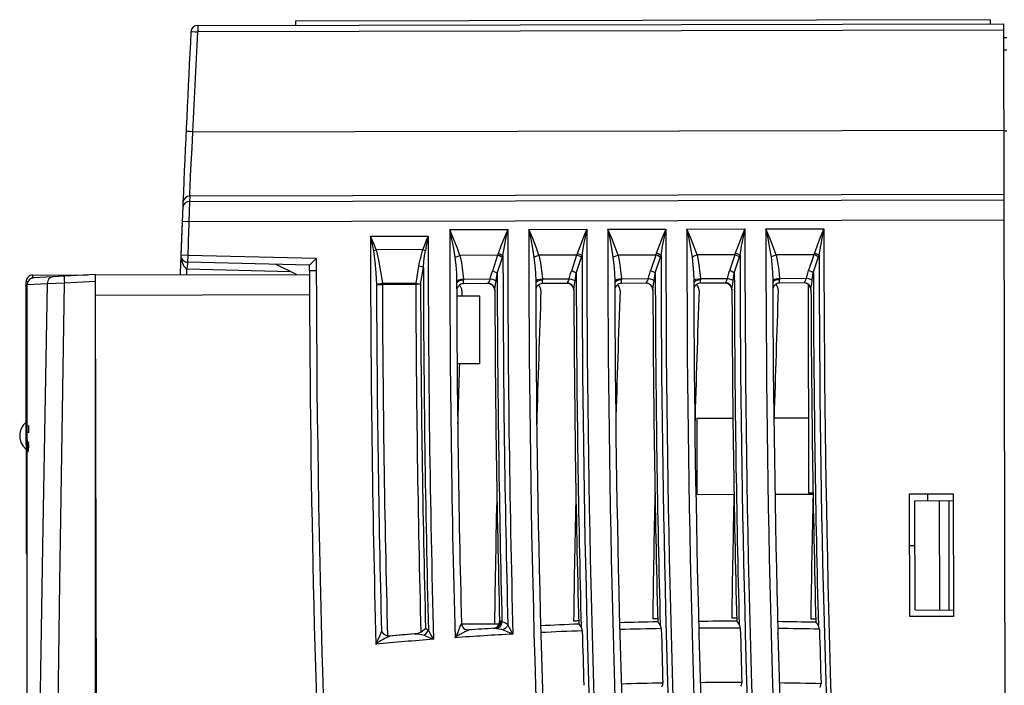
# Model space of a CAD drawing. Extents: x 0 to 420, y 0 to 297.
# Tile 33 of 34: x 263 to 289, y 159 to 176. Entities that reach past the tile are written whole.
import ezdxf

# ---------------------------------------------------------------- set-up
doc = ezdxf.new("R2010")
doc.units = 0
doc.header["$LTSCALE"] = 23.1
doc.layers.get('0').update_dxf_attribs({"linetype": 'CONTINUOUS'})

msp = doc.modelspace()

# ---------------------------------------------------------------- linework, layer by layer
at = {"color": 7, "linetype": 'CONTINUOUS'}
for p, q in [((288.411, 176.279), (270.561, 176.243)), ((288.411, 176.279), (288.411, 176.174)), ((268.054, 176.133), (288.761, 176.174)), ((268.054, 176.133), (268.055, 175.967)), ((270.561, 176.243), (270.561, 176.138)), ((288.88, 116.674), (288.761, 176.174)), ((288.761, 176.008), (268.055, 175.967)), ((288.762, 175.824), (288.832, 175.824)), ((288.832, 175.493), (288.762, 175.493)), ((267.928, 173.401), (288.766, 173.443)), ((288.766, 173.424), (288.836, 173.425)), ((267.685, 171.849), (267.674, 171.58)), ((267.849, 171.745), (267.843, 171.608)), ((288.77, 171.787), (267.849, 171.745)), ((267.674, 171.577), (267.668, 171.441)), ((267.843, 171.608), (267.829, 171.084)), ((267.843, 171.608), (288.77, 171.65)), ((267.654, 171.091), (267.621, 170.23)), ((267.829, 171.084), (267.654, 171.091)), ((288.771, 171.126), (267.829, 171.084)), ((272.493, 170.715), (273.973, 170.718)), ((274.528, 170.886), (276.018, 170.889)), ((276.558, 170.891), (278.048, 170.894)), ((278.588, 170.895), (280.078, 170.898)), ((280.618, 170.899), (282.108, 170.902)), ((282.648, 170.903), (284.138, 170.906)), ((267.796, 170.223), (267.621, 170.23)), ((267.796, 170.223), (267.792, 170.048)), ((271.098, 170.143), (267.796, 170.223)), ((273.829, 170.373), (272.637, 170.37)), ((275.756, 170.225), (274.789, 170.223)), ((275.756, 170.225), (275.621, 169.818)), ((277.786, 170.229), (276.819, 170.227)), ((277.786, 170.229), (277.651, 169.822)), ((279.816, 170.233), (278.849, 170.231)), ((279.816, 170.233), (279.681, 169.826)), ((281.846, 170.237), (280.879, 170.235)), ((281.846, 170.237), (281.711, 169.83)), ((283.876, 170.241), (282.909, 170.239)), ((283.876, 170.241), (283.741, 169.834)), ((270.923, 169.973), (267.792, 170.048)), ((270.591, 169.733), (270.068, 169.993)), ((271.098, 170.143), (270.923, 169.973)), ((270.924, 169.838), (270.923, 169.973)), ((271.098, 170.143), (271.099, 169.839)), ((273.726, 169.943), (273.654, 169.508)), ((275.745, 169.763), (275.88, 170.17)), ((277.775, 169.767), (277.91, 170.174)), ((279.805, 169.771), (279.94, 170.178)), ((281.835, 169.775), (281.97, 170.182)), ((283.865, 169.779), (284, 170.186)), ((263.819, 169.719), (265.243, 169.722)), ((263.819, 169.643), (263.819, 169.719)), ((265.427, 169.732), (263.843, 169.649)), ((264.484, 169.72), (264.484, 169.682)), ((264.978, 169.708), (264.979, 169.721)), ((265.427, 135.71), (265.427, 169.732)), ((265.429, 169.722), (270.924, 169.733)), ((267.75, 169.889), (267.77, 169.877)), ((267.77, 169.877), (267.778, 169.874)), ((267.775, 169.727), (267.778, 169.874)), ((267.778, 169.874), (270.437, 169.809)), ((270.924, 169.838), (271.099, 169.839)), ((273.778, 169.48), (273.85, 169.915)), ((263.651, 165.93), (263.644, 169.544)), ((263.693, 169.544), (263.644, 169.544)), ((263.677, 169.474), (264.188, 169.502)), ((263.677, 165.491), (263.677, 169.474)), ((263.854, 169.649), (263.819, 169.649)), ((264.188, 169.502), (264.628, 169.515)), ((264.629, 169.515), (265.427, 169.557)), ((272.646, 169.477), (272.798, 169.478)), ((272.798, 169.506), (273.654, 169.508)), ((272.798, 169.506), (272.798, 169.478)), ((273.654, 169.479), (272.798, 169.478)), ((273.778, 169.48), (273.654, 169.479)), ((274.717, 169.528), (274.704, 169.494)), ((274.879, 169.583), (274.813, 169.578)), ((274.878, 169.616), (275.568, 169.617)), ((274.878, 169.616), (274.879, 169.605)), ((274.879, 169.605), (274.879, 169.583)), ((274.88, 169.496), (274.879, 169.583)), ((275.51, 169.498), (274.88, 169.496)), ((275.51, 169.498), (275.509, 169.509)), ((275.575, 169.496), (275.509, 169.509)), ((275.69, 169.41), (275.701, 169.481)), ((275.701, 169.481), (275.717, 169.562)), ((276.747, 169.533), (276.734, 169.499)), ((276.909, 169.588), (276.843, 169.582)), ((276.908, 169.62), (277.598, 169.621)), ((276.908, 169.62), (276.909, 169.609)), ((276.909, 169.609), (276.909, 169.588)), ((276.91, 169.5), (276.909, 169.588)), ((277.54, 169.502), (276.91, 169.5)), ((277.54, 169.502), (277.539, 169.514)), ((277.605, 169.5), (277.539, 169.514)), ((277.721, 169.407), (277.734, 169.479)), ((277.734, 169.479), (277.747, 169.567)), ((278.777, 169.537), (278.764, 169.503)), ((278.939, 169.592), (278.873, 169.586)), ((278.938, 169.624), (279.628, 169.626)), ((278.938, 169.624), (278.939, 169.614)), ((278.939, 169.614), (278.939, 169.592)), ((278.94, 169.505), (278.939, 169.592)), ((279.57, 169.506), (278.94, 169.505)), ((279.57, 169.506), (279.569, 169.518)), ((279.635, 169.504), (279.569, 169.518)), ((279.751, 169.411), (279.764, 169.483)), ((279.764, 169.483), (279.777, 169.571)), ((280.807, 169.538), (280.794, 169.505)), ((280.969, 169.594), (280.903, 169.588)), ((280.968, 169.628), (281.658, 169.63)), ((280.97, 169.509), (280.969, 169.594)), ((281.6, 169.51), (280.97, 169.509)), ((281.6, 169.51), (281.599, 169.522)), ((281.665, 169.508), (281.599, 169.522)), ((281.781, 169.415), (281.794, 169.487)), ((281.794, 169.487), (281.807, 169.575)), ((282.833, 169.541), (282.824, 169.513)), ((282.999, 169.598), (282.945, 169.597)), ((282.998, 169.632), (283.688, 169.634)), ((283, 169.513), (282.999, 169.598)), ((283.63, 169.514), (283, 169.513)), ((283.63, 169.514), (283.629, 169.526)), ((283.692, 169.513), (283.629, 169.526)), ((283.734, 169.475), (283.745, 164.124)), ((283.811, 169.419), (283.824, 169.491)), ((283.824, 169.491), (283.837, 169.579)), ((265.461, 153.898), (265.43, 169.36)), ((270.925, 169.208), (265.43, 169.197)), ((275.685, 169.347), (275.69, 169.41)), ((275.685, 169.323), (275.685, 169.347)), ((275.746, 169.347), (275.746, 169.324)), ((277.715, 169.351), (277.7, 169.412)), ((277.715, 169.351), (277.721, 169.407)), ((277.715, 169.351), (277.715, 169.327)), ((277.776, 169.351), (277.776, 169.328)), ((279.745, 169.355), (279.73, 169.416)), ((279.745, 169.355), (279.751, 169.411)), ((279.745, 169.355), (279.745, 169.331)), ((279.806, 169.355), (279.806, 169.332)), ((281.775, 169.359), (281.76, 169.42)), ((281.775, 169.359), (281.781, 169.415)), ((281.775, 169.359), (281.775, 169.335)), ((281.836, 169.359), (281.836, 169.336)), ((283.805, 169.363), (283.791, 169.422)), ((283.805, 169.363), (283.811, 169.419)), ((283.805, 169.363), (283.805, 169.339)), ((283.866, 169.364), (283.866, 169.34)), ((275.3, 169.173), (274.706, 169.177)), ((275.303, 167.441), (275.3, 169.173)), ((275.303, 167.441), (274.716, 167.435)), ((263.651, 166.205), (263.677, 166.204)), ((263.641, 165.93), (263.677, 165.931)), ((280.871, 166.043), (281.8, 166.045)), ((280.871, 166.043), (280.875, 164.083)), ((282.85, 166.047), (283.741, 166.049)), ((263.677, 165.847), (263.72, 165.847)), ((263.72, 165.672), (263.677, 165.672)), ((263.72, 165.672), (263.72, 165.847)), ((263.678, 165.473), (263.677, 165.491)), ((263.677, 165.402), (263.677, 165.311)), ((263.681, 165.402), (263.678, 165.473)), ((263.685, 165.358), (263.681, 165.402)), ((263.719, 165.314), (263.704, 165.43)), ((263.677, 165.247), (263.643, 165.248)), ((263.658, 162.567), (263.653, 165.248)), ((263.719, 165.322), (263.677, 165.322)), ((263.677, 135.968), (263.677, 165.172)), ((263.713, 165.267), (263.678, 165.267)), ((263.689, 165.347), (263.685, 165.358)), ((263.691, 165.348), (263.689, 165.347)), ((263.719, 165.347), (263.689, 165.347)), ((263.677, 164.974), (263.653, 164.973)), ((265.427, 163.877), (265.441, 163.877)), ((280.875, 164.083), (281.829, 164.085)), ((282.879, 164.087), (283.859, 164.089)), ((283.745, 164.124), (283.858, 164.124)), ((286.335, 164.094), (287.455, 164.097)), ((286.342, 160.944), (286.335, 164.094)), ((286.476, 163.92), (287.456, 163.93)), ((286.481, 161.12), (286.476, 163.92)), ((287.111, 161.115), (287.106, 163.926)), ((287.356, 161.114), (287.351, 163.929)), ((287.455, 164.097), (287.462, 160.947)), ((263.658, 162.777), (263.677, 162.777)), ((265.443, 162.679), (265.427, 162.679)), ((286.478, 162.765), (286.338, 162.764)), ((263.658, 162.57), (263.658, 162.567)), ((286.481, 161.12), (287.461, 161.113)), ((287.462, 160.947), (286.342, 160.944)), ((274.817, 160.749), (274.827, 160.77)), ((275.793, 160.748), (274.83, 160.746)), ((275.642, 160.64), (275.641, 160.64)), ((275.739, 160.66), (275.684, 160.643)), ((275.727, 160.642), (275.754, 160.64)), ((275.807, 160.674), (275.754, 160.64)), ((275.829, 160.822), (275.806, 160.82)), ((275.829, 160.822), (275.819, 160.758)), ((275.868, 160.821), (275.868, 160.811)), ((272.774, 160.562), (272.816, 160.513)), ((272.976, 160.44), (272.986, 160.443)), ((273.62, 160.497), (272.986, 160.443)), ((280.927, 160.491), (280.926, 160.502)), ((282.957, 160.496), (282.957, 160.506))]:
    msp.add_line(p, q, dxfattribs=at)
for points in [[(267.88, 175.967), (267.893, 175.97), (267.929, 175.971), (267.986, 175.97), (268.055, 175.967)], [(267.928, 173.401), (267.968, 174.256), (268.011, 175.112), (268.055, 175.967)], [(267.928, 173.401), (267.861, 173.403), (267.805, 173.404), (267.767, 173.403), (267.753, 173.4)], [(267.849, 171.745), (267.852, 171.818), (267.86, 171.994), (267.872, 172.255), (267.888, 172.588), (267.907, 172.981), (267.928, 173.401)], [(267.849, 171.745), (267.784, 171.732), (267.728, 171.696), (267.689, 171.641), (267.674, 171.577)], [(267.843, 171.608), (267.779, 171.596), (267.724, 171.561), (267.684, 171.507), (267.668, 171.441)], [(272.493, 170.715), (272.518, 170.589), (272.542, 170.464), (272.565, 170.342)], [(272.637, 170.37), (272.591, 170.484), (272.543, 170.599), (272.493, 170.715)], [(273.973, 170.718), (273.923, 170.602), (273.875, 170.486), (273.824, 170.361)], [(273.973, 170.718), (273.948, 170.591), (273.924, 170.466), (273.901, 170.344)], [(274.528, 170.886), (274.576, 170.636), (274.621, 170.397), (274.659, 170.167)], [(274.789, 170.223), (274.715, 170.43), (274.627, 170.651), (274.528, 170.886)], [(276.018, 170.889), (275.942, 170.709), (275.851, 170.485), (275.771, 170.266)], [(275.894, 170.214), (275.934, 170.45), (275.98, 170.692), (276.018, 170.889)], [(276.558, 170.891), (276.606, 170.641), (276.651, 170.401), (276.689, 170.172)], [(276.819, 170.227), (276.745, 170.434), (276.657, 170.656), (276.558, 170.891)], [(278.048, 170.894), (277.972, 170.713), (277.881, 170.49), (277.801, 170.27)], [(277.924, 170.218), (277.964, 170.454), (278.01, 170.696), (278.048, 170.894)], [(278.588, 170.895), (278.636, 170.645), (278.681, 170.405), (278.719, 170.176)], [(278.849, 170.231), (278.775, 170.438), (278.687, 170.66), (278.588, 170.895)], [(280.078, 170.898), (280.002, 170.717), (279.911, 170.494), (279.831, 170.274)], [(279.954, 170.222), (279.994, 170.458), (280.04, 170.7), (280.078, 170.898)], [(280.618, 170.899), (280.666, 170.649), (280.711, 170.409), (280.749, 170.18)], [(280.879, 170.235), (280.805, 170.442), (280.717, 170.664), (280.618, 170.899)], [(282.108, 170.902), (282.032, 170.721), (281.941, 170.498), (281.861, 170.278)], [(281.984, 170.226), (282.024, 170.462), (282.07, 170.704), (282.108, 170.902)], [(282.648, 170.903), (282.696, 170.653), (282.741, 170.413), (282.779, 170.184)], [(282.909, 170.239), (282.835, 170.446), (282.747, 170.668), (282.648, 170.903)], [(284.138, 170.906), (284.062, 170.725), (283.971, 170.502), (283.891, 170.282)], [(284.014, 170.23), (284.054, 170.466), (284.1, 170.708), (284.138, 170.906)], [(267.621, 170.23), (267.623, 170.174), (267.631, 170.12), (267.644, 170.07), (267.66, 170.024), (267.678, 169.984)], [(272.565, 170.342), (272.588, 170.352), (272.612, 170.361), (272.637, 170.37)], [(272.565, 170.342), (272.599, 170.065), (272.626, 169.778), (272.646, 169.477)], [(272.637, 170.37), (272.7, 170.099), (272.751, 169.813), (272.798, 169.506)], [(273.787, 170.212), (273.78, 170.187), (273.774, 170.16), (273.767, 170.132), (273.76, 170.103), (273.753, 170.072), (273.745, 170.037), (273.736, 169.996), (273.726, 169.943)], [(273.824, 170.361), (273.821, 170.346), (273.816, 170.331), (273.813, 170.314), (273.808, 170.297), (273.803, 170.279), (273.787, 170.212)], [(273.829, 170.373), (273.854, 170.364), (273.878, 170.354), (273.901, 170.344)], [(273.85, 169.915), (273.864, 170.062), (273.882, 170.208), (273.901, 170.344)], [(274.659, 170.167), (274.695, 170.188), (274.74, 170.207), (274.789, 170.223)], [(274.789, 170.223), (274.826, 170.03), (274.855, 169.828), (274.878, 169.616)], [(275.771, 170.266), (275.766, 170.252), (275.761, 170.238), (275.756, 170.225)], [(275.88, 170.17), (275.845, 170.19), (275.802, 170.209), (275.756, 170.225)], [(275.894, 170.214), (275.859, 170.233), (275.816, 170.251), (275.771, 170.266)], [(275.88, 170.17), (275.885, 170.184), (275.89, 170.199), (275.894, 170.214)], [(276.689, 170.172), (276.725, 170.192), (276.77, 170.211), (276.819, 170.227)], [(276.819, 170.227), (276.856, 170.034), (276.885, 169.832), (276.908, 169.62)], [(277.801, 170.27), (277.796, 170.256), (277.791, 170.243), (277.786, 170.229)], [(277.91, 170.174), (277.875, 170.194), (277.832, 170.213), (277.786, 170.229)], [(277.924, 170.218), (277.889, 170.237), (277.846, 170.255), (277.801, 170.27)], [(277.91, 170.174), (277.915, 170.188), (277.92, 170.203), (277.924, 170.218)], [(278.719, 170.176), (278.755, 170.196), (278.8, 170.215), (278.849, 170.231)], [(278.849, 170.231), (278.886, 170.038), (278.915, 169.836), (278.938, 169.624)], [(279.831, 170.274), (279.826, 170.26), (279.821, 170.247), (279.816, 170.233)], [(279.94, 170.178), (279.905, 170.198), (279.862, 170.217), (279.816, 170.233)], [(279.954, 170.222), (279.919, 170.241), (279.876, 170.259), (279.831, 170.274)], [(279.94, 170.178), (279.945, 170.193), (279.95, 170.207), (279.954, 170.222)], [(280.749, 170.18), (280.785, 170.2), (280.83, 170.22), (280.879, 170.235)], [(280.879, 170.235), (280.916, 170.043), (280.945, 169.84), (280.968, 169.628)], [(281.861, 170.278), (281.856, 170.264), (281.851, 170.251), (281.846, 170.237)], [(281.97, 170.182), (281.935, 170.202), (281.892, 170.221), (281.846, 170.237)], [(281.984, 170.226), (281.949, 170.245), (281.906, 170.263), (281.861, 170.278)], [(281.97, 170.182), (281.975, 170.197), (281.98, 170.211), (281.984, 170.226)], [(282.779, 170.184), (282.815, 170.204), (282.86, 170.224), (282.909, 170.239)], [(282.909, 170.239), (282.946, 170.047), (282.975, 169.845), (282.998, 169.632)], [(283.891, 170.282), (283.886, 170.268), (283.881, 170.255), (283.876, 170.241)], [(284, 170.186), (283.965, 170.206), (283.922, 170.225), (283.876, 170.241)], [(284.014, 170.23), (283.979, 170.249), (283.936, 170.267), (283.891, 170.282)], [(284, 170.186), (284.005, 170.201), (284.01, 170.215), (284.014, 170.23)], [(267.678, 169.984), (267.697, 169.95), (267.719, 169.919), (267.746, 169.892), (267.75, 169.889)], [(267.792, 170.048), (267.789, 170.035), (267.787, 169.997), (267.783, 169.94), (267.778, 169.874)], [(273.85, 169.915), (273.814, 169.925), (273.771, 169.935), (273.726, 169.943)], [(274.659, 170.167), (274.681, 169.972), (274.696, 169.77), (274.704, 169.56)], [(276.689, 170.172), (276.711, 169.976), (276.726, 169.774), (276.734, 169.564)], [(278.719, 170.176), (278.741, 169.98), (278.756, 169.778), (278.764, 169.568)], [(280.749, 170.18), (280.771, 169.984), (280.786, 169.782), (280.794, 169.572)], [(282.779, 170.184), (282.801, 169.988), (282.816, 169.786), (282.824, 169.577)], [(264.628, 169.69), (264.626, 169.677), (264.625, 169.64), (264.626, 169.584), (264.628, 169.515)], [(267.748, 169.881), (267.753, 169.879), (267.769, 169.875)], [(275.568, 169.617), (275.584, 169.686), (275.602, 169.753), (275.621, 169.818)], [(275.745, 169.763), (275.71, 169.783), (275.667, 169.802), (275.621, 169.818)], [(275.717, 169.562), (275.725, 169.63), (275.734, 169.697), (275.745, 169.763)], [(277.598, 169.621), (277.614, 169.69), (277.632, 169.757), (277.651, 169.822)], [(277.775, 169.767), (277.74, 169.787), (277.697, 169.806), (277.651, 169.822)], [(277.747, 169.567), (277.755, 169.634), (277.764, 169.701), (277.775, 169.767)], [(279.628, 169.626), (279.644, 169.694), (279.662, 169.761), (279.681, 169.826)], [(279.805, 169.771), (279.77, 169.792), (279.727, 169.81), (279.681, 169.826)], [(279.777, 169.571), (279.785, 169.639), (279.794, 169.705), (279.805, 169.771)], [(281.658, 169.63), (281.674, 169.699), (281.692, 169.765), (281.711, 169.83)], [(281.835, 169.775), (281.8, 169.796), (281.757, 169.814), (281.711, 169.83)], [(281.807, 169.575), (281.815, 169.643), (281.824, 169.71), (281.835, 169.775)], [(283.688, 169.634), (283.704, 169.703), (283.722, 169.77), (283.741, 169.834)], [(283.865, 169.779), (283.83, 169.8), (283.787, 169.819), (283.741, 169.834)], [(283.837, 169.579), (283.845, 169.647), (283.854, 169.714), (283.865, 169.779)], [(263.726, 169.595), (263.732, 169.607), (263.756, 169.63), (263.786, 169.644), (263.819, 169.649)], [(264.188, 169.502), (264.067, 162.745), (263.954, 155.823)], [(264.335, 169.674), (264.279, 169.659), (264.232, 169.623), (264.2, 169.568), (264.188, 169.502)], [(264.307, 146.422), (264.408, 154.12), (264.515, 161.817), (264.629, 169.515)], [(272.646, 169.477), (272.685, 169.489), (272.738, 169.499), (272.798, 169.506)], [(273.654, 169.508), (273.654, 169.499), (273.654, 169.489), (273.654, 169.479)], [(273.654, 169.508), (273.7, 169.5), (273.742, 169.49), (273.778, 169.48)], [(274.704, 169.56), (274.722, 169.58), (274.761, 169.598), (274.816, 169.611), (274.878, 169.616)], [(274.704, 169.56), (274.704, 169.539), (274.704, 169.517), (274.704, 169.494)], [(274.813, 169.578), (274.755, 169.558), (274.717, 169.528)], [(275.568, 169.617), (275.545, 169.57), (275.524, 169.533), (275.509, 169.509)], [(275.717, 169.562), (275.678, 169.584), (275.626, 169.603), (275.568, 169.617)], [(275.685, 169.347), (275.67, 169.407), (275.631, 169.46), (275.575, 169.496)], [(276.734, 169.564), (276.752, 169.584), (276.791, 169.602), (276.846, 169.615), (276.908, 169.62)], [(276.734, 169.564), (276.734, 169.543), (276.734, 169.521), (276.734, 169.495)], [(276.843, 169.582), (276.785, 169.563), (276.747, 169.533)], [(277.598, 169.621), (277.575, 169.574), (277.554, 169.537), (277.539, 169.514)], [(277.747, 169.567), (277.708, 169.588), (277.656, 169.607), (277.598, 169.621)], [(277.7, 169.412), (277.661, 169.464), (277.605, 169.5)], [(278.764, 169.568), (278.782, 169.588), (278.821, 169.606), (278.876, 169.619), (278.938, 169.624)], [(278.764, 169.568), (278.764, 169.547), (278.764, 169.525), (278.764, 169.499)], [(278.873, 169.586), (278.815, 169.567), (278.777, 169.537)], [(279.628, 169.626), (279.605, 169.578), (279.584, 169.542), (279.569, 169.518)], [(279.777, 169.571), (279.738, 169.592), (279.686, 169.611), (279.628, 169.626)], [(279.73, 169.416), (279.691, 169.468), (279.635, 169.504)], [(280.794, 169.572), (280.812, 169.593), (280.851, 169.61), (280.906, 169.623), (280.968, 169.628)], [(280.794, 169.572), (280.794, 169.55), (280.794, 169.528), (280.794, 169.505)], [(280.903, 169.588), (280.846, 169.568), (280.807, 169.538)], [(280.968, 169.628), (280.968, 169.617), (280.969, 169.606), (280.969, 169.594)], [(281.658, 169.63), (281.635, 169.582), (281.614, 169.546), (281.599, 169.522)], [(281.807, 169.575), (281.768, 169.596), (281.716, 169.616), (281.658, 169.63)], [(281.76, 169.42), (281.721, 169.472), (281.665, 169.508)], [(282.824, 169.577), (282.84, 169.596), (282.879, 169.614), (282.936, 169.627), (282.998, 169.632)], [(282.824, 169.577), (282.824, 169.555), (282.824, 169.534), (282.824, 169.508)], [(282.945, 169.597), (282.896, 169.585), (282.858, 169.566), (282.833, 169.541)], [(282.998, 169.632), (282.998, 169.622), (282.999, 169.61), (282.999, 169.598)], [(283.688, 169.634), (283.665, 169.586), (283.644, 169.55), (283.629, 169.526)], [(283.837, 169.579), (283.798, 169.6), (283.746, 169.62), (283.688, 169.634)], [(283.791, 169.422), (283.751, 169.476), (283.692, 169.513)], [(263.64, 165.93), (263.571, 165.859), (263.513, 165.76), (263.481, 165.647), (263.482, 165.529), (263.514, 165.417), (263.572, 165.318), (263.642, 165.248)], [(263.653, 165.247), (263.649, 165.475), (263.648, 165.703), (263.651, 165.93)], [(263.704, 165.43), (263.698, 165.373), (263.691, 165.348)], [(263.677, 165.311), (263.677, 165.3), (263.678, 165.267)], [(263.678, 165.267), (263.681, 165.202), (263.687, 165.173), (263.689, 165.172)], [(263.689, 165.172), (263.696, 165.184), (263.708, 165.232), (263.719, 165.314)], [(273.785, 160.544), (273.829, 160.575), (273.87, 160.608), (273.906, 160.641)], [(273.866, 160.465), (273.911, 160.499), (273.951, 160.543), (273.98, 160.592)], [(273.906, 160.641), (273.932, 160.627), (273.957, 160.61), (273.98, 160.592)], [(273.98, 160.592), (274.018, 160.522), (274.062, 160.445), (274.11, 160.36)], [(274.662, 160.401), (274.696, 160.45), (274.721, 160.495), (274.739, 160.539), (274.753, 160.579), (274.767, 160.613), (274.781, 160.645), (274.789, 160.676), (274.798, 160.701), (274.808, 160.726), (274.817, 160.749)], [(274.662, 160.401), (274.697, 160.431), (274.729, 160.455), (274.759, 160.474), (274.786, 160.489), (274.811, 160.503), (274.833, 160.515), (274.855, 160.526), (274.876, 160.537), (274.896, 160.547), (274.917, 160.557), (274.938, 160.566), (274.958, 160.574), (274.985, 160.583), (274.998, 160.59), (275.01, 160.597), (275.014, 160.6)], [(275.684, 160.643), (275.704, 160.643), (275.727, 160.642)], [(275.819, 160.758), (275.787, 160.701), (275.739, 160.66)], [(275.754, 160.64), (275.807, 160.633), (275.857, 160.621), (275.903, 160.605)], [(275.868, 160.811), (275.849, 160.737), (275.807, 160.674)], [(275.868, 160.811), (275.853, 160.817), (275.84, 160.821), (275.829, 160.822)], [(276.02, 160.731), (275.975, 160.766), (275.924, 160.793), (275.868, 160.811)], [(276.02, 160.731), (275.99, 160.682), (275.95, 160.638), (275.903, 160.605)], [(275.903, 160.605), (275.978, 160.572), (276.061, 160.534), (276.15, 160.495)], [(276.15, 160.495), (276.101, 160.58), (276.058, 160.658), (276.02, 160.731)], [(277.839, 160.749), (277.847, 160.74), (277.869, 160.713), (277.903, 160.669)], [(277.931, 160.578), (277.927, 160.609), (277.918, 160.64), (277.903, 160.669)], [(279.868, 160.807), (279.876, 160.797), (279.899, 160.77), (279.932, 160.725)], [(279.96, 160.633), (279.957, 160.665), (279.947, 160.695), (279.932, 160.725)], [(281.898, 160.822), (281.906, 160.813), (281.929, 160.785), (281.962, 160.739)], [(281.99, 160.647), (281.987, 160.679), (281.977, 160.709), (281.962, 160.739)], [(283.93, 160.796), (283.938, 160.786), (283.96, 160.758), (283.993, 160.711)], [(284.022, 160.619), (284.018, 160.651), (284.009, 160.682), (283.993, 160.711)], [(272.631, 160.235), (272.689, 160.358), (272.737, 160.465), (272.774, 160.562)], [(272.631, 160.235), (272.68, 160.278), (272.725, 160.309), (272.766, 160.334), (272.805, 160.357), (272.841, 160.377), (272.873, 160.395), (272.9, 160.408), (272.923, 160.419), (272.942, 160.427), (272.96, 160.434), (272.976, 160.44)], [(272.816, 160.513), (272.869, 160.472), (272.928, 160.448)], [(272.986, 160.443), (272.967, 160.442), (272.948, 160.444), (272.928, 160.448)], [(273.785, 160.544), (273.737, 160.521), (273.681, 160.505), (273.62, 160.497)], [(273.62, 160.497), (273.712, 160.498), (273.794, 160.487), (273.866, 160.465)], [(273.866, 160.465), (273.939, 160.434), (274.02, 160.398), (274.11, 160.36)], [(279.976, 159.142), (279.99, 159.172), (279.998, 159.203), (280, 159.234)], [(282.007, 159.155), (282.02, 159.185), (282.028, 159.216), (282.03, 159.247)], [(284.039, 159.126), (284.052, 159.156), (284.06, 159.186), (284.062, 159.217)]]:
    msp.add_lwpolyline(points, dxfattribs=at)
for centre, radius, start, end in [((268.055, 175.958), 0.175, 90.1151, 176.9872), ((652.348, 155.73), 385, 176.98693, 177.64093), ((652.348, 155.73), 385, 177.66125, 177.91648), ((652.348, 155.73), 384.825, 177.71335, 177.8416), ((656.093, 170.508), 383.6, 179.96898, 181.53448), ((656.083, 170.584), 382.11, 179.97983, 181.53324), ((656.098, 170.508), 381.57, 179.94311, 181.51783), ((656.098, 170.508), 380.08, 179.94245, 181.5096), ((656.098, 170.507), 379.54, 179.94216, 183.08446), ((656.098, 170.508), 378.05, 179.94152, 183.09623), ((656.098, 170.515), 377.51, 179.94235, 183.10157), ((656.098, 170.512), 376.02, 179.94122, 183.11297), ((656.098, 170.507), 375.48, 179.9403, 183.11661), ((656.098, 170.504), 373.99, 179.93912, 183.1281), ((656.098, 170.507), 373.45, 179.93934, 183.13294), ((656.098, 170.505), 371.96, 179.93823, 183.14463), ((267.796, 170.223), 0.175, 177.8416, 268.6151), ((656.098, 170.508), 380.204, 180.04428, 181.47344), ((656.098, 170.508), 378.174, 180.0439, 182.99188), ((656.098, 170.512), 376.144, 180.04415, 183.00804), ((656.098, 170.504), 374.114, 180.04261, 183.02259), ((656.098, 170.505), 372.084, 180.04229, 183.03854), ((263.819, 169.544), 0.175, 90.1151, 180.1151), ((655.923, 170.612), 385, 180.11513, 180.13076), ((655.923, 170.507), 385, 180.11513, 185.17415), ((655.923, 170.612), 384.825, 180.11513, 187.30319), ((656.083, 170.584), 382.234, 180.1003, 181.49799), ((656.098, 170.508), 380.353, 180.11218, 180.17481), ((656.098, 170.508), 378.323, 180.11217, 180.17513), ((656.098, 170.512), 376.293, 180.11278, 180.17608), ((656.098, 170.504), 374.263, 180.11161, 180.17525), ((656.098, 170.505), 372.233, 180.11167, 180.17565), ((263.852, 169.474), 0.175, 92.9981, 180), ((656.093, 170.508), 383.448, 180.15397, 181.48622), ((656.093, 170.508), 383.297, 180.15397, 181.50397), ((656.083, 170.584), 382.43, 180.16547, 181.50433), ((656.083, 170.584), 382.307, 180.16547, 181.49022), ((656.098, 170.508), 381.395, 180.15222, 181.46294), ((274.88, 169.321), 0.175, 90.1006, 180.1784), ((274.662, 169.321), 0.175, 357.9391, 51.0017), ((275.51, 169.323), 0.175, 0.1784, 90.1156), ((656.098, 170.507), 379.365, 180.15244, 182.87629), ((276.91, 169.325), 0.175, 90.0955, 180.1789), ((276.694, 169.325), 0.175, 357.9273, 51.2936), ((277.54, 169.327), 0.175, 0.1787, 90.1161), ((656.098, 170.515), 377.335, 180.15376, 182.89228), ((278.94, 169.33), 0.175, 90.0949, 180.1804), ((278.725, 169.329), 0.175, 357.9154, 51.5872), ((279.57, 169.331), 0.175, 0.1797, 90.1161), ((656.098, 170.507), 375.305, 180.15307, 182.9062), ((280.97, 169.334), 0.175, 90.0952, 180.115), ((280.757, 169.333), 0.175, 357.9034, 51.887), ((281.6, 169.335), 0.175, 0.1789, 90.1161), ((656.098, 170.507), 373.275, 180.15306, 182.9214), ((283, 169.338), 0.175, 90.09, 180.1797), ((282.788, 169.337), 0.175, 357.8913, 52.1891), ((283.63, 169.339), 0.175, 0.1793, 90.1161), ((652.348, 155.73), 377.755, 177.93909, 177.9601), ((656.098, 170.508), 380.415, 180.17483, 181.45933), ((656.098, 170.508), 380.353, 180.17838, 181.45936), ((652.348, 155.73), 375.725, 177.92733, 178.45055), ((656.098, 170.508), 378.385, 180.17515, 181.47778), ((656.098, 170.508), 378.323, 180.17872, 181.49027), ((652.348, 155.73), 373.695, 177.91545, 178.44447), ((656.098, 170.512), 376.355, 180.1761, 181.47767), ((656.098, 170.512), 376.293, 180.17969, 181.49042), ((652.348, 155.73), 371.665, 177.90343, 178.43885), ((656.098, 170.504), 374.325, 180.17528, 181.48215), ((656.098, 170.504), 374.263, 180.17888, 181.49516), ((652.348, 155.73), 369.635, 177.89129, 178.4005), ((656.098, 170.505), 372.295, 180.17568, 181.49433), ((656.098, 170.505), 372.233, 180.1793, 181.50763), ((652.348, 155.73), 377.755, 178.22422, 178.4562), ((652.348, 155.73), 376.705, 178.7226, 179.2364), ((652.348, 155.73), 374.675, 178.7189, 179.22052), ((652.348, 155.73), 372.645, 178.71218, 179.20706), ((652.348, 155.73), 370.615, 178.70816, 179.1999), ((652.348, 155.73), 368.585, 178.70005, 179.19914), ((652.348, 155.73), 365.645, 178.68903, 178.71603), ((263.728, 162.567), 0.07, 180.1168, 223.0501), ((281.64, 62.03), 98.875, 91.02806, 91.10215), ((281.64, 62.03), 98.875, 89.85034, 89.92548), ((281.64, 62.03), 98.875, 88.6721, 88.74912), ((275.002, 160.775), 0.175, 181.463, 273.8427), ((281.64, 61.948), 98.875, 93.45383, 93.84273), ((275.631, 160.815), 0.175, 273.478, 1.4593), ((281.64, 61.948), 98.875, 92.20345, 92.77143), ((281.64, 62.03), 98.875, 92.20518, 92.27961), ((281.64, 61.948), 98.875, 91.02703, 91.59488), ((281.64, 61.948), 98.7, 90.97541, 91.59506), ((656.098, 170.512), 376.267, 181.50443, 181.71762), ((281.64, 61.948), 98.875, 89.85058, 90.41858), ((281.64, 61.948), 98.7, 89.79684, 90.41668), ((656.098, 170.504), 374.238, 181.50934, 181.72379), ((281.64, 61.948), 98.875, 88.67332, 89.24173), ((281.64, 61.948), 98.7, 88.61744, 89.23772), ((656.098, 170.505), 372.207, 181.52197, 181.73779), ((281.64, 61.948), 98.7, 94.37594, 95.23742), ((281.64, 61.948), 98.875, 94.65252, 95.02135), ((281.64, 61.948), 98.7, 93.1889, 94.05444), ((281.64, 61.948), 98.7, 92.15391, 92.7737), ((656.098, 170.508), 378.298, 181.50412, 181.71617), ((281.64, 61.948), 97.3, 90.96626, 91.59484), ((281.64, 61.948), 97.3, 89.77065, 90.39947), ((281.64, 61.948), 97.3, 88.57405, 89.20339)]:
    msp.add_arc(centre, radius, start, end, dxfattribs=at)

doc.saveas('drawing.dxf')
